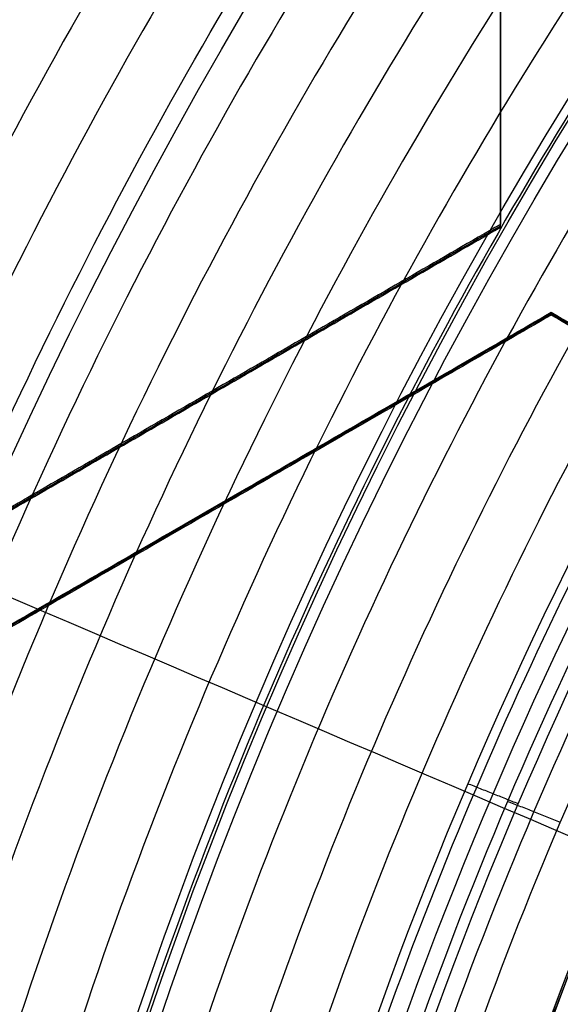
# Model space of a CAD drawing. Header units: millimetres. Extents: x -34.2 to 34.2, y -30.9 to 31.1.
# Tile 26 of 77: x -10.7 to -9.4, y 3.7 to 6.1. Entities that reach past the tile are written whole.
import ezdxf

# ---------------------------------------------------------------- set-up
doc = ezdxf.new("R2010")
doc.units = ezdxf.units.MM
for name, color, linetype, true_color in [('COTAS', 252, 'Continuous', 0x696969), ('IGES level 1', 7, 'Continuous', 0xe5eaed), ('IGES level 14', 7, 'Continuous', 0xffffff), ('IGES level 3', 7, 'Continuous', 0xe5eaed), ('IGES level 5', 7, 'Continuous', 0xe5eaed), ('IGES level 7', 7, 'Continuous', 0xcad1ee), ('IGES level 8', 7, 'Continuous', 0xcad1ee)]:
    doc.layers.add(name, color=color, linetype=linetype, true_color=true_color)

# ---------------------------------------------------------------- blocks, each defined once
blk = doc.blocks.new('Kivi_7w')
at = {"layer": 'IGES level 1', "extrusion": (0, 0, -1)}
for centre, radius, start, end in [((-7.99360577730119e-15, 1.77635683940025e-15, 1.399999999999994), 31, 269.9999999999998, 90.00000000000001), ((-7.573064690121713e-29, 2.831068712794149e-15, 0.8499999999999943), 31, 270.0000000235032, 89.99999998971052), ((-7.573064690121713e-29, 2.831068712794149e-15, 0.1500000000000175), 30.85, 270.0000000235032, 89.99999998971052), ((-7.573064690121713e-29, 1.77635683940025e-15), 30.7, 270, 90), ((-7.573064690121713e-29, 2.831068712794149e-15), 25.75, 270, 89.99999999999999), ((-7.573064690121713e-29, 2.831068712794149e-15), 24.25, 270, 89.99999999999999), ((-7.573064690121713e-29, 2.831068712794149e-15, 0.8500000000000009), 23.5, 270.0000000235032, 89.99999998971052)]:
    blk.add_arc(centre, radius, start, end, dxfattribs=at)
at = {"layer": 'IGES level 1'}
for centre, radius, start, end in [((9.992007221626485e-15, 1.77635683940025e-15, -0.2999999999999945), 31, 89.99999999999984, 270), ((7.573064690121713e-29, 2.831068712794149e-15, -1.549999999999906), 30.85, 90.00000002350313, 269.9999999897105), ((7.573064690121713e-29, 1.77635683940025e-15, -1.700000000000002), 30.7, 90.00000000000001, 270), ((7.573064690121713e-29, 1.77635683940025e-15), 25.75, 90.00000000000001, 270), ((7.587855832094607e-29, 1.77635683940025e-15), 24.25, 90.00000000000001, 270), ((6.310887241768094e-29, -1.77635683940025e-15), 23.5, 89.99999999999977, 270), ((7.573064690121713e-29, 1.77635683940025e-15, -1.700000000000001), 23.5, 90.00000000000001, 270)]:
    blk.add_arc(centre, radius, start, end, dxfattribs=at)
at = {"layer": 'IGES level 14', "extrusion": (-9.205336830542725e-34, -0.002279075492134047, -0.9999974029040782)}
blk.add_arc((-7.562773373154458e-29, -0.009800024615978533, -4.67721718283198), 16.5, 270, 90, dxfattribs=at)
at = {"layer": 'IGES level 14', "extrusion": (0, 0.002279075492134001, 0.9999974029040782)}
blk.add_arc((7.573064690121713e-29, -0.009800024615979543, 3.17721718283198), 16.5, 90.00000002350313, 269.9999999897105, dxfattribs=at)
at = {"layer": 'IGES level 14', "extrusion": (1.833778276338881e-35, 0.00227907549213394, 0.9999974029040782)}
blk.add_arc((7.544134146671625e-29, -0.009800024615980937, 1.67721718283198), 16.5, 90.00000000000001, 270, dxfattribs=at)
at = {"layer": 'IGES level 14', "extrusion": (1.833772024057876e-35, 0.00227907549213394, 0.9999974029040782)}
blk.add_arc((7.533618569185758e-29, -0.009800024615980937, 1.67721718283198), 16.5, 90.00000000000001, 270, dxfattribs=at)
at = {"layer": 'IGES level 14'}
for points in [[(-9.5, 7.506393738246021, 4.660121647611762), (-9.5, 5.485673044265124, 4.664727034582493)], [(-9.5, 5.482254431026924, 3.164730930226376), (-9.5, 7.50297512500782, 3.160125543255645)], [(-9.5, 5.478835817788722, 1.664734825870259), (-9.5, 7.499556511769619, 1.660129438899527)], [(-9.5, 5.485673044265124, 4.664727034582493), (-11.25, 4.475312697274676, 4.667029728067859)], [(-11.25, 4.471894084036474, 3.167033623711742), (-9.5, 5.482254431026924, 3.164730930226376)], [(-9.5, 5.478835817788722, 1.664734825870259), (-9.5, 5.485673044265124, 4.664727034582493)], [(-11.25, 4.468475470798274, 1.667037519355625), (-9.5, 5.478835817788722, 1.664734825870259)], [(-11.125, 4.258806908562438, 4.667523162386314), (-9.375, 5.269167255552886, 4.665220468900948)], [(-9.375, 5.265748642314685, 3.165224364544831), (-11.125, 4.255388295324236, 3.167527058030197)], [(-9.375, 5.269167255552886, 4.665220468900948), (-9.375, 5.262330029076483, 1.665228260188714)], [(-9.375, 5.269167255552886, 4.665220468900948), (-7.625, 4.258806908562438, 4.667523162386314)], [(-7.625, 4.255388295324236, 3.167527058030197), (-9.375, 5.265748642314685, 3.165224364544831)], [(-9.375, 5.262330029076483, 1.665228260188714), (-11.125, 4.251969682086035, 1.66753095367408)], [(-7.625, 4.251969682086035, 1.66753095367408), (-9.375, 5.262330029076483, 1.665228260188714)], [(-10.375, 4.980492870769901, 4.665878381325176), (-10.375, 4.973655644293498, 1.665886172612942)], [(-10.25, 4.757149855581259, 1.666379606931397), (-10.25, 4.763987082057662, 4.666371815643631)]]:
    blk.add_open_spline(points, degree=1, dxfattribs=at)
at = {"layer": 'IGES level 3', "extrusion": (1.101692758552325e-33, -0.002279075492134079, -0.9999974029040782)}
blk.add_arc((-7.628874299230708e-29, -0.009800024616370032, -14.299988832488), 22.5, 270, 90, dxfattribs=at)
at = {"layer": 'IGES level 3', "extrusion": (0, -0.002279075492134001, -0.9999974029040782)}
for centre, radius in [((-7.573064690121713e-29, -0.00980002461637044, -6.299988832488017), 22.49999999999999), ((-7.573064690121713e-29, -0.00980002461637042, -10.299988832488), 20.99999999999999), ((-7.573064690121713e-29, -0.009800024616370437, 0.4500111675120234), 18.625), ((-7.573064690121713e-29, -0.009800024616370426, -5.299988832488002), 17.74999999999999), ((-7.573064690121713e-29, -0.00980002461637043, -1.049988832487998), 15.75)]:
    blk.add_arc(centre, radius, 270.0000000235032, 89.99999998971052, dxfattribs=at)
at = {"layer": 'IGES level 3', "extrusion": (8.609319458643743e-34, 0.002279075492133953, 0.9999974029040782)}
blk.add_arc((7.53376800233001e-29, -0.009800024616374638, -1.700011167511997), 22.5, 90.00000000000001, 270, dxfattribs=at)
at = {"layer": 'IGES level 3', "extrusion": (1.835710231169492e-35, -0.002279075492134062, -0.9999974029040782)}
blk.add_arc((-7.573061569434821e-29, -0.009800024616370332, 1.700011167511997), 22.5, 270, 89.99999999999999, dxfattribs=at)
at = {"layer": 'IGES level 3', "extrusion": (1.005376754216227e-33, 0.002279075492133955, 0.9999974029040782)}
blk.add_arc((7.563374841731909e-29, -0.009800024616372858, -1.700011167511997), 21.5, 90.00000000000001, 270, dxfattribs=at)
at = {"layer": 'IGES level 3', "extrusion": (-5.205727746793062e-33, -0.002279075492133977, -0.9999974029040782)}
blk.add_arc((-7.585342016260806e-29, -0.009800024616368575, -14.299988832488), 21, 270, 90, dxfattribs=at)
at = {"layer": 'IGES level 3', "extrusion": (2.329453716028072e-33, 0.002279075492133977, 0.9999974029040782)}
blk.add_arc((7.57652751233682e-29, -0.009800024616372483, 6.299988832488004), 21, 90.00000000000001, 270, dxfattribs=at)
at = {"layer": 'IGES level 3', "extrusion": (1.83376577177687e-35, 0.002279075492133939, 0.9999974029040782)}
blk.add_arc((7.573053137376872e-29, -0.00980002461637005, 6.299988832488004), 17.75, 90, 270, dxfattribs=at)
at = {"layer": 'IGES level 3', "extrusion": (-1.835350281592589e-33, -0.002279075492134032, -0.9999974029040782)}
blk.add_arc((-7.586699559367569e-29, -0.009800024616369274, -6.299988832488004), 17.75, 270, 90, dxfattribs=at)
at = {"layer": 'IGES level 3', "extrusion": (-4.149966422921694e-34, 0.002279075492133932, 0.9999974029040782)}
blk.add_arc((7.541195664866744e-29, -0.009800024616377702, 4.299988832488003), 17.75, 90.00000000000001, 270, dxfattribs=at)
at = {"layer": 'IGES level 3', "extrusion": (2.570194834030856e-33, 0.00227907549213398, 0.9999974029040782)}
blk.add_arc((7.572730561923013e-29, -0.00980002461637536, 1.299988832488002), 16.75, 89.99999999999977, 270, dxfattribs=at)
at = {"layer": 'IGES level 3', "extrusion": (-1.714979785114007e-33, -0.002279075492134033, -0.9999974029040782)}
blk.add_arc((-7.557536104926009e-29, -0.009800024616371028, -4.299988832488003), 16.75, 270, 90, dxfattribs=at)
at = {"layer": 'IGES level 3', "extrusion": (0, -0.002279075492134, -0.9999974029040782)}
blk.add_arc((-7.573064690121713e-29, -0.009800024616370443, -2.799988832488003), 16.74999999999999, 270.0000000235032, 89.99999998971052, dxfattribs=at)
at = {"layer": 'IGES level 3', "extrusion": (2.353528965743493e-33, 0.002279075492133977, 0.9999974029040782)}
blk.add_arc((7.888420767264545e-29, -0.009800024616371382, 0.7999888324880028), 15.75, 89.99999999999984, 270, dxfattribs=at)
at = {"layer": 'IGES level 3', "extrusion": (4.243116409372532e-35, -0.002279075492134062, -0.9999974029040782)}
blk.add_arc((-7.53362716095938e-29, -0.009800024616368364, -1.299988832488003), 15.75, 270, 90, dxfattribs=at)
at = {"layer": 'IGES level 5', "extrusion": (-3.67087160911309e-16, 0.002279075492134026, 0.9999974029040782)}
blk.add_arc((1.020545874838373e-14, -0.009800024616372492, 27.79998883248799), 25, 90.03400423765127, 270.0340042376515, dxfattribs=at)
at = {"layer": 'IGES level 5', "extrusion": (0, -0.002279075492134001, -0.9999974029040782)}
for centre, radius in [((-7.573064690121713e-29, -0.009800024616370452, -21.299988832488), 25), ((-7.573064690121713e-29, -0.009800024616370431, -28.04998883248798), 24.75), ((-7.573064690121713e-29, -0.009800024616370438, -12.299988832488), 21.5), ((-7.573064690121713e-29, -0.009800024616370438, -15.899988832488), 20), ((-7.573064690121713e-29, -0.009800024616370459, -18.749988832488), 14.5)]:
    blk.add_arc(centre, radius, 269.9659957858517, 89.96599575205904, dxfattribs=at)
at = {"layer": 'IGES level 5', "extrusion": (3.670884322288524e-16, -0.002279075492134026, -0.9999974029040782)}
blk.add_arc((-5.430291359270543e-15, -0.009800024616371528, -14.799988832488), 25, 269.9659957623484, 89.96599576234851, dxfattribs=at)
at = {"layer": 'IGES level 5', "extrusion": (0, 0.002279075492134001, 0.9999974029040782)}
for centre, radius in [((7.573064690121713e-29, -0.009800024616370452, 14.54998883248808), 24.75000000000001), ((7.573064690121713e-29, -0.009800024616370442, 15.74998883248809), 14.25), ((7.573064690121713e-29, -0.009800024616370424, 25.799988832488), 13), ((7.573064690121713e-29, -0.009800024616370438, 25.799988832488), 10)]:
    blk.add_arc(centre, radius, 90.03400426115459, 270.034004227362, dxfattribs=at)
at = {"layer": 'IGES level 5', "extrusion": (3.6706471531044e-16, -0.002279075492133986, -0.9999974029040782)}
blk.add_arc((-1.039887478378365e-14, -0.009800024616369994, -28.299988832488), 24.5, 269.9659957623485, 89.96599576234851, dxfattribs=at)
at = {"layer": 'IGES level 5', "extrusion": (-3.670653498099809e-16, 0.002279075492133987, 0.9999974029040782)}
blk.add_arc((5.244170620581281e-15, -0.00980002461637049, 14.299988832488), 24.5, 90.03400423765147, 270.0340042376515, dxfattribs=at)
at = {"layer": 'IGES level 5', "extrusion": (3.670926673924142e-16, -0.002279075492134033, -0.9999974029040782)}
blk.add_arc((-5.247873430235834e-15, -0.009800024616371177, -14.299988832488), 21.5, 269.9659957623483, 89.96599576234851, dxfattribs=at)
at = {"layer": 'IGES level 5', "extrusion": (-3.670433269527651e-16, 0.002279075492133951, 0.9999974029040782)}
blk.add_arc((3.780532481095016e-15, -0.00980002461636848, 10.299988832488), 21.5, 90.03400423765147, 270.0340042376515, dxfattribs=at)
at = {"layer": 'IGES level 5', "extrusion": (-3.670335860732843e-16, 0.002279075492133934, 0.9999974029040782)}
blk.add_arc((3.780450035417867e-15, -0.009800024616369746, 10.299988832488), 21.5, 90.03400423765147, 270.0340042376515, dxfattribs=at)
at = {"layer": 'IGES level 5', "extrusion": (3.671096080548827e-16, -0.002279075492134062, -0.9999974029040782)}
blk.add_arc((-7.894942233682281e-15, -0.00980002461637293, -21.499988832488), 20, 269.9659957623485, 89.96599576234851, dxfattribs=at)
at = {"layer": 'IGES level 5', "extrusion": (-3.670564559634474e-16, 0.002279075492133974, 0.9999974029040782)}
blk.add_arc((3.786930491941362e-15, -0.009800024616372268, 10.299988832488), 20, 90.03400423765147, 270.0340042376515, dxfattribs=at)
at = {"layer": 'IGES level 5', "extrusion": (3.671066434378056e-16, -0.002279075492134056, -0.9999974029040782)}
blk.add_arc((-3.781202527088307e-15, -0.009800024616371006, -10.299988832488), 20, 269.9659957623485, 89.96599576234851, dxfattribs=at)
at = {"layer": 'IGES level 5', "extrusion": (3.671049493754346e-16, -0.002279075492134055, -0.9999974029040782)}
blk.add_arc((-7.893250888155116e-15, -0.009800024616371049, -21.499988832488), 14.5, 269.9659957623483, 89.96599576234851, dxfattribs=at)
at = {"layer": 'IGES level 5', "extrusion": (-3.671051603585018e-16, 0.002279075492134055, 0.9999974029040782)}
blk.add_arc((5.872131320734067e-15, -0.009800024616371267, 15.999988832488), 14.5, 90.03400423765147, 270.0340042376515, dxfattribs=at)
at = {"layer": 'IGES level 5', "extrusion": (3.671057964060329e-16, -0.002279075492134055, -0.9999974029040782)}
blk.add_arc((-5.87447439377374e-15, -0.009800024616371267, -15.999988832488), 14.5, 269.9659957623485, 89.96599576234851, dxfattribs=at)
at = {"layer": 'IGES level 5', "extrusion": (-3.670645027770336e-16, 0.002279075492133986, 0.9999974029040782)}
blk.add_arc((5.688760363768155e-15, -0.00980002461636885, 15.499988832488), 14, 90.03400423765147, 270.0340042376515, dxfattribs=at)
at = {"layer": 'IGES level 5', "extrusion": (3.671339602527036e-16, -0.002279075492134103, -0.9999974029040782)}
blk.add_arc((-1.038969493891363e-14, -0.009800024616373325, -28.299988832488), 13, 269.9659957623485, 89.96599576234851, dxfattribs=at)
at = {"layer": 'IGES level 5', "extrusion": (-3.671339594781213e-16, 0.002279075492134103, 0.9999974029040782)}
blk.add_arc((8.550088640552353e-15, -0.009800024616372, 23.299988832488), 13, 90.03400423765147, 270.0340042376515, dxfattribs=at)
at = {"layer": 'IGES level 5', "extrusion": (3.670041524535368e-16, -0.002279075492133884, -0.9999974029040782)}
blk.add_arc((-1.038744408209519e-14, -0.009800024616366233, -28.299988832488), 10, 269.9659957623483, 89.96599576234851, dxfattribs=at)
at = {"layer": 'IGES level 5', "extrusion": (-3.672150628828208e-16, 0.002279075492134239, 0.9999974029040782)}
blk.add_arc((8.554908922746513e-15, -0.009800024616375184, 23.299988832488), 10, 90.03400423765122, 270.0340042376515, dxfattribs=at)
at = {"layer": 'IGES level 7', "extrusion": (-6.23601909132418e-15, -0.00227907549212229, -0.9999974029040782)}
blk.add_arc((1.413211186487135e-10, -0.009800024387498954, -13.44998883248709), 13.49999999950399, 339.8612202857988, 58.30312205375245, dxfattribs=at)
at = {"layer": 'IGES level 7', "extrusion": (0, -0.002279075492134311, -0.9999974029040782)}
for centre, radius, start, end in [((-7.573064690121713e-29, -0.009800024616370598, -14.47498883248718), 13.44628202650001, 342.1877919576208, 58.30312203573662), ((-7.573064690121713e-29, -0.009800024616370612, -13.62194459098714), 10.9462265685, 346.3502644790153, 64.07580998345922)]:
    blk.add_arc(centre, radius, start, end, dxfattribs=at)
at = {"layer": 'IGES level 7', "extrusion": (-9.352924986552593e-09, 0.002279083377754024, 0.9999974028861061)}
blk.add_arc((2.272389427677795e-07, -0.009800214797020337, 11.69998960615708), 12.5688390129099, 114.3339442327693, 259.4720864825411, dxfattribs=at)
at = {"layer": 'IGES level 7', "extrusion": (0, 0.002279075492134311, 0.9999974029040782)}
blk.add_arc((7.573064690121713e-29, -0.009800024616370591, 12.57498883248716), 13.42344741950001, 121.6968779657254, 252.1091530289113, dxfattribs=at)
at = {"layer": 'IGES level 7', "extrusion": (5.04699312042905e-16, -0.002279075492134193, -0.9999974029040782)}
blk.add_arc((-3.613536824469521e-11, -0.00980002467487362, -15.49998883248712), 13.39256405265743, 342.2717077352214, 58.30312205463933, dxfattribs=at)
at = {"layer": 'IGES level 7', "extrusion": (-1.177845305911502e-13, 0.002279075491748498, 0.999997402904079)}
blk.add_arc((4.619931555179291e-12, -0.00980002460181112, 11.6999888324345), 13.34689483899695, 121.6968779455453, 252.1091530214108, dxfattribs=at)
at = {"layer": 'IGES level 7', "extrusion": (0, -0.00227907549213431, -0.9999974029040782)}
for centre, radius, start, end in [((-7.573064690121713e-29, -0.009800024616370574, -12.49694459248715), 11.77188247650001, 281.3669865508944, 64.8269823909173), ((-7.573064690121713e-29, -0.009800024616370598, -14.72498883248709), 10.34781278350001, 11.99877113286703, 34.19519787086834)]:
    blk.add_arc(centre, radius, start, end, dxfattribs=at)
at = {"layer": 'IGES level 7', "extrusion": (4.502104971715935e-11, -0.00227907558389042, -0.9999974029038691)}
blk.add_arc((-4.852582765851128e-10, -0.009800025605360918, -13.29390035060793), 10.9749267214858, 282.3289579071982, 63.86501105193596, dxfattribs=at)
at = {"layer": 'IGES level 7', "extrusion": (-1.224980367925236e-07, -0.002278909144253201, -0.9999974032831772)}
blk.add_arc((1.604898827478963e-06, -0.009797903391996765, -13.949986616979), 10.91752664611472, 347.1266865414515, 64.20127674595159, dxfattribs=at)
at = {"layer": 'IGES level 7', "extrusion": (-8.704678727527e-12, 0.0022790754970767, 0.9999974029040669)}
blk.add_arc((5.054701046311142e-09, -0.009800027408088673, 13.94998883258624), 10.41561650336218, 145.4226068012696, 168.3834241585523, dxfattribs=at)
at = {"layer": 'IGES level 7', "extrusion": (5.508496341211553e-12, -0.002279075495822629, -0.9999974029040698)}
blk.add_arc((-1.905902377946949e-09, -0.009800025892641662, -15.49998883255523), 10.28000907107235, 12.38607181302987, 33.80789722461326, dxfattribs=at)
at = {"layer": 'IGES level 7'}
for points in [[(-10.91650915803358, 7.783893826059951, 15.48228895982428), (-5.697452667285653, 5.558108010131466, 15.48736170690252)], [(-9.455985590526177, 4.058246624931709, 15.49078001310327), (-9.580723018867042, 4.107911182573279, 13.94066279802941)]]:
    blk.add_open_spline(points, degree=1, dxfattribs=at)
at = {"layer": 'IGES level 8', "extrusion": (0, -0.002279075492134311, -0.9999974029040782)}
blk.add_arc((-7.573064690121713e-29, -0.009800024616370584, -5.199988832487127), 17.5, 293.0969845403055, 113.0969845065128, dxfattribs=at)
at = {"layer": 'IGES level 8', "extrusion": (5.852610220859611e-15, 0.002279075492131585, 0.9999974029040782)}
blk.add_arc((-2.797333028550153e-14, -0.0098000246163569, 4.449988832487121), 17.5, 66.90301548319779, 246.9030154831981, dxfattribs=at)
at = {"layer": 'IGES level 8', "extrusion": (0, 0.002279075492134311, 0.9999974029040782)}
blk.add_arc((7.573064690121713e-29, -0.009800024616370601, 10.44669935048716), 8.941142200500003, 66.9030155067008, 246.9030154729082, dxfattribs=at)
at = {"layer": 'IGES level 8', "extrusion": (4.533894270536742e-11, 0.002279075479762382, 0.9999974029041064)}
blk.add_arc((9.123365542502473e-09, -0.009800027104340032, 13.22812255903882), 10.3087716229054, 149.0604418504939, 164.745589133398, dxfattribs=at)
at = {"layer": 'IGES level 8', "extrusion": (0, -0.00227907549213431, -0.9999974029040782)}
blk.add_arc((-7.573064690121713e-29, -0.00980002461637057, -14.0358446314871), 10.2381050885, 15.68935877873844, 30.50461023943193, dxfattribs=at)
at = {"layer": 'IGES level 8', "extrusion": (-1.775820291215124e-09, -0.002279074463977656, -0.9999974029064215)}
blk.add_arc((1.614941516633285e-08, -0.009800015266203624, -14.84356668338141), 10.16743857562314, 16.1243067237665, 30.06966232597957, dxfattribs=at)
at = {"layer": 'IGES level 8'}
for points, weights in [([(-7.920460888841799, 13.66557978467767, 5.918859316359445), (-24.94236783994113, 3.79715414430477, 5.941350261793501), (-20.08149548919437, -15.2685658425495, 5.984802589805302), (-0.4125494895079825, -15.78257809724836, 5.98597406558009)], [1, 0.514853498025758, 0.514853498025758, 1]), ([(-7.853117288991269, 13.5499527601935, 6.152722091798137), (-24.73029573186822, 3.765433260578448, 6.175021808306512), (-19.91075287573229, -15.13818072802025, 6.218104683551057), (-0.409041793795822, -15.6478226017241, 6.219266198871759)], [1, 0.514853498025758, 0.514853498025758, 1]), ([(-7.761583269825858, 13.39276056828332, 6.457026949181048), (-24.44204543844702, 3.722287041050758, 6.479066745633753), (-19.67867799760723, -14.96099103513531, 6.521647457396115), (-0.4042741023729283, -15.46469264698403, 6.522795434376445)], [1, 0.514853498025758, 0.514853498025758, 1]), ([(-7.67004925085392, 13.2355356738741, 6.74698269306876), (-24.15379514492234, 3.679108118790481, 6.768762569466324), (-19.44660311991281, -14.78383404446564, 6.810841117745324), (-0.3995064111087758, -15.28159539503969, 6.811975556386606)], [1, 0.5148534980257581, 0.5148534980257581, 1]), ([(-7.578515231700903, 13.07828099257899, 7.023868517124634), (-23.86554485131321, 3.635899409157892, 7.04538847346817), (-19.21452824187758, -14.60670684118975, 7.086964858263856), (-0.3947387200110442, -15.09852793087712, 7.088085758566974)], [1, 0.514853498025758, 0.514853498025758, 1]), ([(-7.486981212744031, 12.92099913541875, 7.288830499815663), (-23.57729455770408, 3.592663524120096, 7.31009053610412), (-18.98245336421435, -14.42960681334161, 7.351164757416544), (-0.3899710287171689, -14.91548764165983, 7.352272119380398)], [1, 0.514853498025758, 0.514853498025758, 1]), ([(-7.395447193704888, 12.76369241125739, 7.54288160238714), (-23.28904426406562, 3.549402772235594, 7.563881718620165), (-18.75037848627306, -14.25253165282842, 7.60445377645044), (-0.3852033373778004, -14.73247221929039, 7.605547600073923)], [0.9999999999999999, 0.514853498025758, 0.514853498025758, 0.9999999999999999]), ([(-7.30391317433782, 12.60636282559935, 7.786901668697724), (-23.00079397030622, 3.506119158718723, 7.807641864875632), (-18.51830360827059, -14.07547935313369, 7.847711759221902), (-0.3804356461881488, -14.54947965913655, 7.848792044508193)], [0.9999999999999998, 0.5148534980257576, 0.5148534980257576, 0.9999999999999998]), ([(-0.3760125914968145, -14.37973382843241, 8.066137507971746), (-18.30300446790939, -13.91124438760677, 8.065069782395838), (-22.73338010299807, 3.465945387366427, 8.025465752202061), (-7.218995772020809, 12.46038699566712, 8.004966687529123)], [1, 0.514853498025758, 0.514853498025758, 1]), ([(-7.142161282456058, 12.32840886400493, 8.247426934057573), (-31.78092200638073, -1.955876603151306, 8.27998198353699), (-17.49659944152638, -26.59457333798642, 8.336135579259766), (7.142161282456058, -12.31028787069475, 8.303580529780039)], [1, 0.333333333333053, 0.333333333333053, 1]), ([(-7.056896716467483, 12.18192373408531, 8.504770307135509), (-31.40151493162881, -1.931833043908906, 8.536936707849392), (-17.28772149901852, -26.27638803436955, 8.592419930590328), (7.056896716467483, -12.16263125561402, 8.560253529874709)], [0.9999999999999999, 0.3333333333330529, 0.3333333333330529, 0.9999999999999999]), ([(-6.971632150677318, 12.03541300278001, 8.750880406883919), (-31.02210785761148, -1.907815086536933, 8.782658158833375), (-17.07884355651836, -25.95822833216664, 8.837471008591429), (6.971632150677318, -12.01500024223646, 8.805693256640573)], [1, 0.333333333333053, 0.333333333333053, 1]), ([(-6.88636758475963, 11.88887898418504, 8.986772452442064), (-30.64270078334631, -1.883820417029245, 9.018161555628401), (-16.86996561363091, -25.64009191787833, 9.07230403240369), (6.88636758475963, -11.86739251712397, 9.0409149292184)], [1, 0.333333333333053, 0.333333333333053, 1]), ([(-6.801103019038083, 11.74232371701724, 9.213341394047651), (-30.26329370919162, -1.859846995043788, 9.244341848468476), (-16.66108767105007, -25.32197675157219, 9.297813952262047), (6.801103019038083, -11.71980603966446, 9.26681349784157)], [1, 0.333333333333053, 0.333333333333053, 1]), ([(-6.715838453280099, 11.59574896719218, 9.431361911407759), (-29.88388663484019, -1.835893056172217, 9.461973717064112), (-16.45220972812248, -25.00388106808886, 9.5147754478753), (6.715838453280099, -11.57223904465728, 9.484163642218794)], [1, 0.333333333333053, 0.333333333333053, 1]), ([(-6.630573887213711, 11.44915622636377, 9.641488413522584), (-29.50447956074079, -1.811957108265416, 9.671711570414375), (-16.24333178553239, -24.68580337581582, 9.723842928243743), (6.630573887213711, -11.42469004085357, 9.693619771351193)], [0.9999999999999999, 0.333333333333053, 0.333333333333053, 0.9999999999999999]), ([(6.552136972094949, -11.28897101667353, 9.87979353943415), (-9.839096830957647, -20.79176482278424, 9.901451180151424), (-25.29512746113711, -6.530842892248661, 9.868949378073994), (-9.15689771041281, 9.32977978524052, 9.832801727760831)], [1, 0.4081068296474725, 0.3417199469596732, 0.8008393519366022]), ([(-9.048872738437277, 9.220386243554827, 10.06192118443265), (-27.46333362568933, -8.877312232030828, 10.10316731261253), (-9.365588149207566, -27.29172529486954, 10.14513525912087), (9.048872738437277, -9.194026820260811, 10.10388913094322)], [1, 0.333333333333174, 0.333333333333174, 1]), ([(-8.938473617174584, 9.108562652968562, 10.28474634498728), (-27.12827223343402, -8.768338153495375, 10.32548925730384), (-9.251324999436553, -26.95808952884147, 10.36694518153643), (8.938473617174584, -9.081188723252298, 10.32620226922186)], [1, 0.3333333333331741, 0.3333333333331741, 1]), ([(-8.82807449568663, 8.996715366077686, 10.4971744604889), (-26.79321084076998, -8.659387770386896, 10.53741415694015), (-9.137061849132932, -26.62447745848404, 10.57835805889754), (8.82807449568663, -8.968374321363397, 10.53811836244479)], [1, 0.3333333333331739, 0.3333333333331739, 1]), ([(-8.717675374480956, 8.884846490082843, 10.70012954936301), (-26.45814944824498, -8.550458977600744, 10.73986602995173), (-9.022798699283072, -26.2908869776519, 10.78029790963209), (8.717675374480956, -8.855581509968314, 10.74056142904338)], [1, 0.333333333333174, 0.333333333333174, 1]), ([(-8.607276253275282, 8.77295781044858, 10.89439533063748), (-26.12308805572, -8.441549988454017, 10.93362859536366), (-8.908535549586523, -25.95731630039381, 10.97354845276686), (8.607276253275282, -8.742808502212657, 10.93431518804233)], [1, 0.333333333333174, 0.333333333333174, 1]), ([(-8.49687713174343, 8.661050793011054, 11.08061522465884), (-25.78802666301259, -8.332659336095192, 11.11934527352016), (-8.794272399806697, -25.6237639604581, 11.15875310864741), (8.49687713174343, -8.630053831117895, 11.12002305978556)], [1, 0.333333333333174, 0.333333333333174, 1]), ([(-8.386478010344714, 8.549126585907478, 11.25929235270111), (-25.45296527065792, -8.223785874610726, 11.29751918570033), (-8.680009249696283, -25.29022881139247, 11.33641499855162), (8.386478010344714, -8.517316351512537, 11.29818816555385)], [0.9999999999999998, 0.3333333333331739, 0.3333333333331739, 0.9999999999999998]), ([(8.28374672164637, -8.412423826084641, 11.45752409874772), (-8.573682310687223, -24.97987424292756, 11.49528266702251), (-25.14117575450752, -8.122488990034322, 11.45686331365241), (-8.28374672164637, 8.444961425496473, 11.41910474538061)], [1, 0.333333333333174, 0.333333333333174, 1]), ([(-8.191790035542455, 8.35180277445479, 11.59792452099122), (-24.86208716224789, -8.031734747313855, 11.63526393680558), (-8.478507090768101, -24.70198857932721, 11.6732568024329), (8.191790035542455, -8.318451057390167, 11.63591738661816)], [1, 0.333333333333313, 0.333333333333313, 1]), ([(-8.089276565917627, 8.247930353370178, 11.78893691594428), (-24.5509587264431, -7.930580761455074, 11.82580905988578), (-8.372405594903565, -24.39222016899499, 11.8633264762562), (8.089276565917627, -8.213709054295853, 11.82645433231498)], [1, 0.333333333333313, 0.333333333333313, 1]), ([(-7.986763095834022, 8.144039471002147, 11.97184892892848), (-24.23983029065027, -7.829445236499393, 12.00825380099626), (-8.266304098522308, -24.08247022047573, 12.04529576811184), (7.986763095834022, -8.108985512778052, 12.00889089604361)], [0.9999999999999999, 0.3333333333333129, 0.3333333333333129, 0.9999999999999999]), ([(-7.884249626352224, 8.040131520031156, 12.14727179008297), (-23.92870185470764, -7.728326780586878, 12.18320939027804), (-8.160202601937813, -23.77273733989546, 12.21977590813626), (7.884249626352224, -8.004279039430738, 12.18383830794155)], [0.9999999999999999, 0.3333333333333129, 0.3333333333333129, 0.9999999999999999]), ([(-7.781736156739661, 7.93620765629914, 12.315712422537), (-23.61757341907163, -7.627224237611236, 12.35118275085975), (-8.054101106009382, -23.46302037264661, 12.38727381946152), (7.781736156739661, -7.899588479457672, 12.35180349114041)], [1, 0.333333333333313, 0.333333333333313, 1]), ([(-7.679222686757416, 7.832268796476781, 12.47757344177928), (-23.30644498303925, -7.526136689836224, 12.51257649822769), (-7.947999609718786, -23.15331840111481, 12.54819211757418), (7.679222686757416, -7.794912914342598, 12.51318906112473)], [0.9999999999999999, 0.3333333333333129, 0.3333333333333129, 0.9999999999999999]), ([(-7.576709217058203, 7.728315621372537, 12.63315315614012), (-22.99531654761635, -7.425063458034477, 12.66768894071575), (-7.841898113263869, -22.84363074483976, 12.70282911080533), (7.576709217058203, -7.690251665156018, 12.66829332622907)], [0.9999999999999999, 0.333333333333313, 0.333333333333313, 0.9999999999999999]), ([(-7.476682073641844, 7.626870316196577, 12.77909095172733), (-22.69173411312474, -7.326454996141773, 12.81317079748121), (-7.738369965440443, -22.54146752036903, 12.84784704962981), (7.476682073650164, -7.58814220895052, 12.81376720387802)], [1, 0.333333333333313, 0.333333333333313, 1]), ([(-7.381320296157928, 7.530227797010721, 12.94949639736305), (-22.40231106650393, -7.232374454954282, 12.98314156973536), (-7.639670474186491, -22.25332621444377, 13.01737554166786), (7.38132029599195, -7.490723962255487, 12.98373036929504)], [0.9999999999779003, 0.333333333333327, 0.3333333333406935, 1]), ([(-7.28494011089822, 7.43253579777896, 13.11408895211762), (-22.10979715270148, -7.137306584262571, 13.14729480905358), (-7.539916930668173, -21.96212512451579, 13.18108177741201), (7.284940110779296, -7.392282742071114, 13.14787592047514)], [0.9999999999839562, 0.333333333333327, 0.333333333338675, 1]), ([(-8.660344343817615, 5.038858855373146, 15.15718292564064), (-9.06814969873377, 4.33450022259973, 15.15878821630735), (-9.38743242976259, 3.58584509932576, 15.16049446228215), (-9.613469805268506, 2.803967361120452, 15.16227642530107)], [0.8686386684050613, 0.8643557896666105, 0.8643557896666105, 0.8686386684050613])]:
    blk.add_rational_spline(points, weights, degree=3, dxfattribs=at)
for points in [[(-16.09723752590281, 6.865376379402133, 4.434353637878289), (16.09723752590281, -6.864692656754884, 4.465645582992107)], [(-9.352438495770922, 4.012590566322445, 14.83446023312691), (-9.482442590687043, 4.064352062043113, 13.21889392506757)]]:
    blk.add_open_spline(points, degree=1, dxfattribs=at)

msp = doc.modelspace()

# ---------------------------------------------------------------- block references
at = {"layer": 'COTAS'}
msp.add_blockref('Kivi_7w', (-7.573064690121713e-29, 0.136188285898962, 2.023586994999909), dxfattribs=at)

doc.saveas('drawing.dxf')
